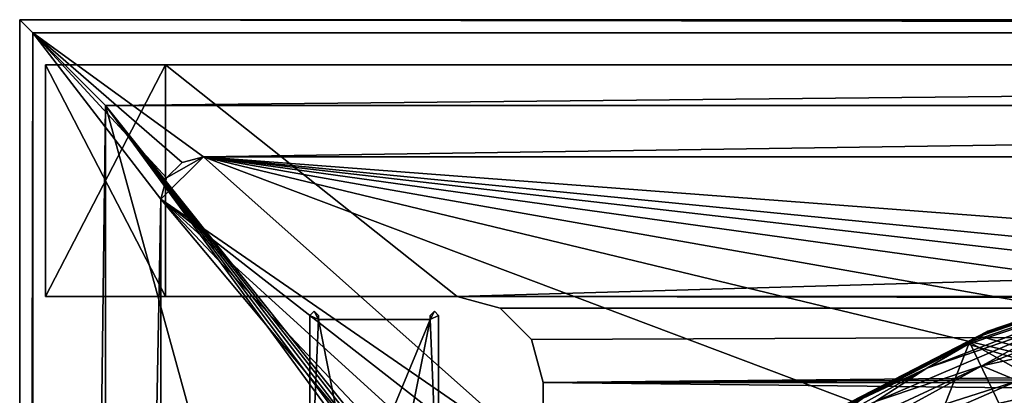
# Model space of a CAD drawing. Header units: metres. Extents: x -1004 to 0, y -808 to 0.
# Tile 24 of 116: x -1004 to -889, y -44 to 0. Entities that reach past the tile are written whole.
import ezdxf

# ---------------------------------------------------------------- set-up
doc = ezdxf.new("R2010")
doc.units = ezdxf.units.M

msp = doc.modelspace()

# ---------------------------------------------------------------- linework, layer by layer
at = {"layer": 'top'}
for points in [[(-1001.0271, -32.2672, 176.059265), (-1001.0271, -32.2672, 2050.060059), (-1001.0271, -5.267202, 176.059265)], [(-1001.0271, -32.2672, 2050.060059), (-1001.0271, -5.267202, 2050.060059), (-1001.0271, -5.267202, 176.059265)], [(-987.0271, -32.2672, 176.059265), (-1001.0271, -32.2672, 176.059265), (-987.0271, -5.267202, 176.059265)], [(-1001.0271, -32.2672, 176.059265), (-1001.0271, -5.267202, 176.059265), (-987.0271, -5.267202, 176.059265)], [(-987.0271, -5.267202, 176.059265), (-1001.0271, -5.267202, 2050.060059), (-987.0271, -5.267202, 2050.060059)], [(-987.0271, -5.267202, 176.059265), (-1001.0271, -5.267202, 176.059265), (-1001.0271, -5.267202, 2050.060059)], [(-1001.0271, -32.2672, 2050.060059), (-987.0271, -32.2672, 2050.060059), (-1001.0271, -5.267202, 2050.060059)], [(-987.0271, -32.2672, 2050.060059), (-987.0271, -5.267202, 2050.060059), (-1001.0271, -5.267202, 2050.060059)], [(-987.0271, -32.2672, 176.059265), (-987.0271, -5.267202, 176.059265), (-987.0271, -32.2672, 163.059998)], [(-987.0271, -5.267202, 176.059265), (-987.0271, -5.267202, 163.059998), (-987.0271, -32.2672, 163.059998)], [(-17.027203, -5.267202, 163.059998), (-987.0271, -5.267202, 163.059998), (-17.027203, -5.267202, 176.059509)], [(-987.0271, -5.267202, 163.059998), (-987.0271, -5.267202, 176.059265), (-17.027203, -5.267202, 176.059509)], [(-17.027203, -5.267202, 176.059509), (-987.0271, -5.267202, 176.059265), (-987.0271, -5.267202, 2050.060059)], [(-987.0271, -5.267202, 2063.060059), (-17.027203, -5.267202, 2063.060059), (-987.0271, -5.267202, 2050.060059)], [(-17.027203, -5.267202, 2063.060059), (-17.027203, -5.267202, 2050.060059), (-987.0271, -5.267202, 2050.060059)], [(-987.0271, -5.267202, 2050.060059), (-17.027203, -5.267202, 2050.060059), (-17.027203, -5.267202, 176.059509)], [(-987.0271, -5.267202, 2063.060059), (-987.0271, -5.267202, 2050.060059), (-987.0271, -32.2672, 2063.060059)], [(-987.0271, -5.267202, 2050.060059), (-987.0271, -32.2672, 2050.060059), (-987.0271, -32.2672, 2063.060059)], [(-987.0271, -32.2672, 2063.060059), (-953.0271, -32.2672, 2063.060059), (-987.0271, -5.267202, 2063.060059)], [(-953.0271, -32.2672, 2063.060059), (-17.027203, -5.267202, 2063.060059), (-987.0271, -5.267202, 2063.060059)], [(-987.0271, -32.2672, 163.059998), (-987.0271, -5.267202, 163.059998), (-953.0271, -32.2672, 163.059998)], [(-987.0271, -5.267202, 163.059998), (-17.027203, -5.267202, 163.059998), (-953.0271, -32.2672, 163.059998)], [(-953.0271, -32.2672, 2063.060059), (-51.027081, -32.2672, 2063.060059), (-17.027203, -5.267202, 2063.060059)], [(-953.0271, -32.2672, 163.059998), (-17.027203, -5.267202, 163.059998), (-51.027081, -32.2672, 163.059998)], [(-871.638428, -29.704609, 1052.338989), (-891.488586, -36.465908, 1052.338989), (-871.153687, -29.474216, 939.653503)], [(-891.488586, -36.465908, 1052.338989), (-891.179199, -36.29105, 939.653503), (-871.153687, -29.474216, 939.653503)], [(-891.488586, -36.465908, 1052.338989), (-871.638428, -29.704609, 1052.338989), (-874.368042, -31.07576, 1218.051392)], [(-891.179199, -36.29105, 939.653503), (-872.631714, -30.217983, 763.355225), (-871.153687, -29.474216, 939.653503)], [(-892.118896, -36.872192, 763.13147), (-872.631714, -30.217983, 763.355225), (-891.179199, -36.29105, 939.653503)], [(-872.631714, -30.217983, 763.355225), (-892.118896, -36.872192, 763.13147), (-773.775024, -70.220131, 762.568176)], [(-893.468384, -37.789986, 1279.220337), (-875.474487, -31.764521, 1279.424438), (-898.313904, -40.592365, 1453.265259)], [(-898.313904, -40.592365, 1453.265259), (-875.474487, -31.764521, 1279.424438), (-882.400513, -35.169529, 1453.265259)], [(-783.276184, -70.478142, 1278.657349), (-875.474487, -31.764521, 1279.424438), (-893.468384, -37.789986, 1279.220337)], [(-893.327576, -37.581829, 1225.420898), (-891.488586, -36.465908, 1052.338989), (-874.368042, -31.07576, 1218.051392)], [(-893.327576, -37.581829, 1225.420898), (-874.368042, -31.07576, 1218.051392), (-883.162476, -43.331318, 1222.616211)], [(-987.0271, -32.2672, 2050.060059), (-1001.0271, -32.2672, 2050.060059), (-987.0271, -32.2672, 176.059265)], [(-1001.0271, -32.2672, 2050.060059), (-1001.0271, -32.2672, 176.059265), (-987.0271, -32.2672, 176.059265)], [(-987.0271, -32.2672, 163.059998), (-953.0271, -32.2672, 163.059998), (-987.0271, -32.2672, 176.059265)], [(-953.0271, -32.2672, 163.059998), (-953.0271, -32.2672, 2063.060059), (-987.0271, -32.2672, 176.059265)], [(-987.0271, -32.2672, 176.059265), (-953.0271, -32.2672, 2063.060059), (-987.0271, -32.2672, 2050.060059)], [(-953.0271, -32.2672, 2063.060059), (-987.0271, -32.2672, 2063.060059), (-987.0271, -32.2672, 2050.060059)], [(-948.0271, -33.606949, 2063.060059), (-56.027115, -33.606968, 2063.060059), (-953.0271, -32.2672, 2063.060059)], [(-56.027115, -33.606968, 2063.060059), (-51.027081, -32.2672, 2063.060059), (-953.0271, -32.2672, 2063.060059)], [(-948.0271, -33.606949, 163.059998), (-948.0271, -33.606949, 2063.060059), (-953.0271, -32.2672, 163.059998)], [(-948.0271, -33.606949, 2063.060059), (-953.0271, -32.2672, 2063.060059), (-953.0271, -32.2672, 163.059998)], [(-51.027081, -32.2672, 163.059998), (-56.027115, -33.606968, 163.059998), (-953.0271, -32.2672, 163.059998)], [(-56.027115, -33.606968, 163.059998), (-948.0271, -33.606949, 163.059998), (-953.0271, -32.2672, 163.059998)], [(-948.0271, -33.606949, 2063.060059), (-944.366821, -37.2672, 2063.060059), (-56.027115, -33.606968, 2063.060059)], [(-944.366821, -37.2672, 163.059998), (-944.366821, -37.2672, 2063.060059), (-948.0271, -33.606949, 163.059998)], [(-944.366821, -37.2672, 2063.060059), (-948.0271, -33.606949, 2063.060059), (-948.0271, -33.606949, 163.059998)], [(-56.027115, -33.606968, 163.059998), (-944.366821, -37.2672, 163.059998), (-948.0271, -33.606949, 163.059998)], [(-944.366821, -37.2672, 2063.060059), (-943.0271, -42.2672, 2063.060059), (-56.027115, -33.606968, 2063.060059)], [(-943.0271, -42.2672, 163.059998), (-944.366821, -37.2672, 163.059998), (-56.027115, -33.606968, 163.059998)], [(-56.027115, -33.606968, 2063.060059), (-943.0271, -42.2672, 2063.060059), (-59.687374, -37.267273, 2063.060059)], [(-59.687374, -37.267273, 163.059998), (-943.0271, -42.2672, 163.059998), (-56.027115, -33.606968, 163.059998)], [(-882.400513, -35.169529, 1453.265259), (-874.098816, -33.356674, 1453.265259), (-891.88385, -40.312008, 1634.25647)], [(-874.098816, -33.356674, 1453.265259), (-885.420227, -38.921398, 1634.25647), (-891.88385, -40.312008, 1634.25647)], [(-891.88385, -40.312008, 1634.25647), (-904.2901, -44.471645, 1634.25647), (-882.400513, -35.169529, 1453.265259)], [(-904.2901, -44.471645, 1634.25647), (-898.313904, -40.592365, 1453.265259), (-882.400513, -35.169529, 1453.265259)], [(-891.488586, -36.465908, 1052.338989), (-909.705933, -45.87458, 1052.338989), (-891.179199, -36.29105, 939.653503)], [(-909.705933, -45.87458, 1052.338989), (-909.560059, -45.776855, 939.653503), (-891.179199, -36.29105, 939.653503)], [(-909.705933, -45.87458, 1052.338989), (-891.488586, -36.465908, 1052.338989), (-893.327576, -37.581829, 1225.420898)], [(-909.560059, -45.776855, 939.653503), (-892.118896, -36.872192, 763.13147), (-891.179199, -36.29105, 939.653503)], [(-943.0271, -42.2672, 163.059998), (-943.0271, -42.2672, 2063.060059), (-944.366821, -37.2672, 163.059998)], [(-943.0271, -42.2672, 2063.060059), (-944.366821, -37.2672, 2063.060059), (-944.366821, -37.2672, 163.059998)], [(-943.0271, -42.2672, 2063.060059), (-61.027081, -42.267323, 2063.060059), (-59.687374, -37.267273, 2063.060059)], [(-59.687374, -37.267273, 163.059998), (-61.027081, -42.267323, 163.059998), (-943.0271, -42.2672, 163.059998)], [(-910.65387, -46.554379, 1236.817627), (-909.705933, -45.87458, 1052.338989), (-893.327576, -37.581829, 1225.420898)], [(-893.327576, -37.581829, 1225.420898), (-897.979309, -49.420689, 1230.280518), (-910.65387, -46.554379, 1236.817627)], [(-783.276184, -70.478142, 1278.657349), (-893.468384, -37.789986, 1279.220337), (-910.375854, -46.403618, 1278.951538)], [(-910.375854, -46.403618, 1278.951538), (-893.468384, -37.789986, 1279.220337), (-905.802856, -44.126198, 1453.265259)], [(-909.560059, -45.776855, 939.653503), (-910.007324, -46.099503, 762.844849), (-892.118896, -36.872192, 763.13147)], [(-773.775024, -70.220131, 762.568176), (-892.118896, -36.872192, 763.13147), (-910.007324, -46.099503, 762.844849)], [(-905.802856, -44.126198, 1453.265259), (-893.468384, -37.789986, 1279.220337), (-898.313904, -40.592365, 1453.265259)], [(-884.440125, -56.036221, 1226.682251), (-897.979309, -49.420689, 1230.280518), (-893.327576, -37.581829, 1225.420898)], [(-883.162476, -43.331318, 1222.616211), (-884.440125, -56.036221, 1226.682251), (-893.327576, -37.581829, 1225.420898)], [(-891.88385, -40.312008, 1634.25647), (-885.420227, -38.921398, 1634.25647), (-887.675659, -42.065689, 1731.960449)], [(-905.454346, -47.743015, 1829.659912), (-912.834229, -50.076942, 1829.660034), (-891.88385, -40.312008, 1634.25647)], [(-912.834229, -50.076942, 1829.660034), (-904.2901, -44.471645, 1634.25647), (-891.88385, -40.312008, 1634.25647)], [(-904.2901, -44.471645, 1634.25647), (-910.139771, -47.184059, 1634.25647), (-898.313904, -40.592365, 1453.265259)], [(-910.139771, -47.184059, 1634.25647), (-905.802856, -44.126198, 1453.265259), (-898.313904, -40.592365, 1453.265259)], [(-905.454346, -47.743015, 1829.659912), (-891.88385, -40.312008, 1634.25647), (-887.675659, -42.065689, 1731.960449)], [(-943.0271, -42.2672, 2063.060059), (-943.0271, -52.26717, 2063.060059), (-61.027081, -42.267323, 2063.060059)], [(-61.027081, -42.267323, 163.059998), (-61.026958, -52.26717, 163.059998), (-943.0271, -42.2672, 163.059998)], [(-943.0271, -42.2672, 163.059998), (-61.026958, -52.26717, 163.059998), (-943.0271, -52.26717, 163.059998)], [(-943.0271, -52.26717, 2063.060059), (-943.0271, -42.2672, 2063.060059), (-943.0271, -52.26717, 163.059998)], [(-943.0271, -42.2672, 2063.060059), (-943.0271, -42.2672, 163.059998), (-943.0271, -52.26717, 163.059998)], [(-943.0271, -52.26717, 2063.060059), (-61.026958, -52.26717, 2063.060059), (-61.027081, -42.267323, 2063.060059)], [(-905.454346, -47.743015, 1829.659912), (-887.675659, -42.065689, 1731.960449), (-897.744507, -46.450539, 1829.659912)], [(-897.744507, -46.450539, 1829.659912), (-887.675659, -42.065689, 1731.960449), (-876.994202, -41.794182, 1731.960449)], [(-876.994202, -41.794182, 1731.960449), (-889.929565, -46.253555, 1829.659912), (-897.744507, -46.450539, 1829.659912)], [(-866.496887, -43.052418, 1731.960571), (-889.929565, -46.253555, 1829.659912), (-876.994202, -41.794182, 1731.960449)], [(-889.929565, -46.253555, 1829.659912), (-866.496887, -43.052418, 1731.960571), (-882.240662, -47.141766, 1829.660034)]]:
    msp.add_3dface(points, dxfattribs=at)
at = {"layer": 'top0123413'}
for points in [[(-1002.510071, -1.527202, 175), (-1.527202, -1.527202, 175), (-1004.037292, 0)], [(-1.527202, -1.527202, 175), (0, 0), (-1004.037292, 0)], [(0, 0), (-994.037292, -10), (-1004.037292, 0)], [(-994.037292, -10), (-1004.037292, -804.032166), (-1004.037292, 0)], [(-1004.037292, 0), (-1004.037292, -804.032166), (-1002.510071, -1.527202, 175)], [(-10, -10), (-994.037292, -10), (0, 0)], [(-1004.037292, -804.032166), (-1002.510071, -802.504944, 175), (-1002.510071, -1.527202, 175)], [(-986.911377, -18.441454, 175), (-985.095825, -16.625895, 175), (-1002.510071, -1.527202, 175)], [(-985.095825, -16.625895, 175), (-982.615723, -15.961353, 175), (-1002.510071, -1.527202, 175)], [(-1002.510071, -1.527202, 175), (-982.615723, -15.961353, 175), (-1.527202, -1.527202, 175)], [(-986.911377, -18.441454, 175), (-1002.510071, -1.527202, 175), (-987.575928, -20.921553, 175)], [(-1002.510071, -1.527202, 175), (-1002.510071, -802.504944, 175), (-987.575928, -20.921553, 175)], [(-982.615723, -15.961353, 175), (-21.421595, -15.961353, 175), (-1.527202, -1.527202, 175)], [(-994.037292, -10), (-994.037292, -794.032166), (-1004.037292, -804.032166)], [(-994.037292, -794.032166), (-994.037292, -10), (-994.037292, -794.032166, 90)], [(-994.037292, -10), (-994.037292, -10, 90), (-994.037292, -794.032166, 90)], [(-994.037292, -10, 90), (-994.037292, -10), (-10, -10, 90)], [(-994.037292, -10), (-10, -10), (-10, -10, 90)], [(-994.037292, -794.032166, 90), (-994.037292, -10, 90), (-787.024658, -763.271118, 90)], [(-787.024658, -763.271118, 90), (-994.037292, -10, 90), (-533.424561, -638.481384, 90)], [(-994.037292, -10, 90), (-526.238708, -632.856445, 90), (-533.424561, -638.481384, 90)], [(-10, -10, 90), (-502.018646, -625.846375, 90), (-994.037292, -10, 90)], [(-502.018646, -625.846375, 90), (-510.034576, -626.560547, 90), (-994.037292, -10, 90)], [(-994.037292, -10, 90), (-510.034576, -626.560547, 90), (-518.256042, -628.853394, 90)], [(-518.256042, -628.853394, 90), (-526.238708, -632.856445, 90), (-994.037292, -10, 90)], [(-986.911377, -18.441454, 163.059708), (-987.575928, -20.921553, 163.059708), (-982.615723, -15.961353, 163.059708)], [(-982.615723, -15.961353, 163.059708), (-987.575928, -20.921553, 163.059708), (-940.679016, -53.268463, 163.059708)], [(-985.095825, -16.625895, 163.059708), (-986.911377, -18.441454, 163.059708), (-982.615723, -15.961353, 163.059708)], [(-982.615723, -15.961353, 163.059708), (-982.615723, -15.961353, 175), (-985.095825, -16.625895, 163.059708)], [(-982.615723, -15.961353, 175), (-985.095825, -16.625895, 175), (-985.095825, -16.625895, 163.059708)], [(-665.157715, -52.554413, 163.059708), (-610.580078, -52.505119, 163.059708), (-982.615723, -15.961353, 163.059708)], [(-610.580078, -52.505119, 163.059708), (-502.018616, -52.467403, 163.059708), (-982.615723, -15.961353, 163.059708)], [(-982.615723, -15.961353, 163.059708), (-502.018616, -52.467403, 163.059708), (-21.421595, -15.961353, 163.059708)], [(-940.679016, -53.268463, 163.059708), (-884.233154, -53.035744, 163.059708), (-982.615723, -15.961353, 163.059708)], [(-884.233154, -53.035744, 163.059708), (-829.538391, -52.861641, 163.059708), (-982.615723, -15.961353, 163.059708)], [(-982.615723, -15.961353, 163.059708), (-829.538391, -52.861641, 163.059708), (-774.585693, -52.727356, 163.059708)], [(-774.585693, -52.727356, 163.059708), (-718.555603, -52.625156, 163.059708), (-982.615723, -15.961353, 163.059708)], [(-718.555603, -52.625156, 163.059708), (-665.157715, -52.554413, 163.059708), (-982.615723, -15.961353, 163.059708)], [(-982.615723, -15.961353, 163.059708), (-21.421595, -15.961353, 163.059708), (-982.615723, -15.961353, 175)], [(-21.421595, -15.961353, 163.059708), (-21.421595, -15.961353, 175), (-982.615723, -15.961353, 175)], [(-986.911377, -18.441454, 175), (-986.911377, -18.441454, 163.059708), (-985.095825, -16.625895, 163.059708)], [(-985.095825, -16.625895, 163.059708), (-985.095825, -16.625895, 175), (-986.911377, -18.441454, 175)], [(-987.575928, -20.921553, 175), (-987.575928, -20.921553, 163.059708), (-986.911377, -18.441454, 175)], [(-987.575928, -20.921553, 163.059708), (-986.911377, -18.441454, 163.059708), (-986.911377, -18.441454, 175)], [(-987.575928, -20.921553, 175), (-1002.510071, -802.504944, 175), (-987.575928, -783.110596, 175)], [(-987.575928, -20.921553, 163.059708), (-944.711792, -54.339657, 163.059708), (-940.679016, -53.268463, 163.059708)], [(-987.575928, -783.110596, 163.059708), (-950.935486, -64.630676, 163.059708), (-987.575928, -20.921553, 163.059708)], [(-950.935486, -64.630676, 163.059708), (-950.168396, -60.514698, 163.059708), (-987.575928, -20.921553, 163.059708)], [(-987.575928, -20.921553, 163.059708), (-950.168396, -60.514698, 163.059708), (-948.000732, -56.93047, 163.059708)], [(-948.000732, -56.93047, 163.059708), (-944.711792, -54.339657, 163.059708), (-987.575928, -20.921553, 163.059708)], [(-987.575928, -783.110596, 175), (-987.575928, -783.110596, 163.059708), (-987.575928, -20.921553, 175)], [(-987.575928, -783.110596, 163.059708), (-987.575928, -20.921553, 163.059708), (-987.575928, -20.921553, 175)]]:
    msp.add_3dface(points, dxfattribs=at)
at = {"layer": 'top0123456'}
for points in [[(-969.200806, -34.949661, 163.059708), (-970.200806, -34.449661, 163.059708), (-969.700867, -33.951633, 163.059708)], [(-970.200806, -34.449661, 2063.059814), (-969.700867, -33.951633, 2063.059814), (-970.200806, -34.449661, 163.059708)], [(-969.700867, -33.951633, 2063.059814), (-969.700867, -33.951633, 163.059708), (-970.200806, -34.449661, 163.059708)], [(-969.700867, -33.951633, 2063.059814), (-970.200806, -34.449661, 2063.059814), (-969.200806, -34.949661, 2063.059814)], [(-969.700867, -33.951633, 163.059708), (-969.200806, -34.449661, 163.059708), (-969.200806, -34.949661, 163.059708)], [(-969.700867, -33.951633, 2063.059814), (-969.200806, -34.449661, 2063.059814), (-969.700867, -33.951633, 163.059708)], [(-969.200806, -34.449661, 2063.059814), (-969.200806, -34.449661, 163.059708), (-969.700867, -33.951633, 163.059708)], [(-969.200806, -34.449661, 2063.059814), (-969.700867, -33.951633, 2063.059814), (-969.200806, -34.949661, 2063.059814)], [(-955.700867, -33.951633, 163.059662), (-955.200806, -34.449661, 163.059708), (-956.200806, -34.949661, 163.059708)], [(-956.200806, -34.949661, 163.059708), (-956.200806, -34.449661, 163.059708), (-955.700867, -33.951633, 163.059662)], [(-956.200806, -34.449661, 2063.059814), (-955.700867, -33.951633, 2063.05957), (-956.200806, -34.449661, 163.059708)], [(-955.700867, -33.951633, 2063.05957), (-955.700867, -33.951633, 163.059662), (-956.200806, -34.449661, 163.059708)], [(-955.200806, -34.449661, 2063.059814), (-955.700867, -33.951633, 2063.05957), (-956.200806, -34.949661, 2063.059814)], [(-956.200806, -34.949661, 2063.059814), (-955.700867, -33.951633, 2063.05957), (-956.200806, -34.449661, 2063.059814)], [(-955.700867, -33.951633, 2063.05957), (-955.200806, -34.449661, 2063.059814), (-955.700867, -33.951633, 163.059662)], [(-955.200806, -34.449661, 2063.059814), (-955.200806, -34.449661, 163.059708), (-955.700867, -33.951633, 163.059662)], [(-970.200806, -58.195618, 163.059708), (-970.200806, -34.449661, 163.059708), (-969.200806, -34.949661, 163.059708)], [(-970.200806, -58.195618, 2063.059814), (-970.200806, -34.449661, 2063.059814), (-970.200806, -58.195618, 163.059708)], [(-970.200806, -34.449661, 2063.059814), (-970.200806, -34.449661, 163.059708), (-970.200806, -58.195618, 163.059708)], [(-970.200806, -34.449661, 2063.059814), (-970.200806, -58.195618, 2063.059814), (-969.200806, -34.949661, 2063.059814)], [(-964.993958, -56.206146, 163.059708), (-970.200806, -58.195618, 163.059708), (-969.200806, -34.949661, 163.059708)], [(-970.200806, -58.195618, 2063.059814), (-964.993958, -56.206146, 2063.059814), (-969.200806, -34.949661, 2063.059814)], [(-969.200806, -34.449661, 163.059708), (-969.200806, -34.449661, 2063.059814), (-969.200806, -34.949661, 163.059708)], [(-969.200806, -34.449661, 2063.059814), (-969.200806, -34.949661, 2063.059814), (-969.200806, -34.949661, 163.059708)], [(-964.993958, -56.206146, 163.059708), (-969.200806, -34.949661, 163.059708), (-956.200806, -34.949661, 163.059708)], [(-969.200806, -34.949661, 163.059708), (-969.200806, -34.949661, 2063.059814), (-956.200806, -34.949661, 163.059708)], [(-969.200806, -34.949661, 2063.059814), (-956.200806, -34.949661, 2063.059814), (-956.200806, -34.949661, 163.059708)], [(-969.200806, -34.949661, 2063.059814), (-964.993958, -56.206146, 2063.059814), (-956.200806, -34.949661, 2063.059814)], [(-960.407715, -56.206146, 163.059708), (-964.993958, -56.206146, 163.059708), (-956.200806, -34.949661, 163.059708)], [(-964.993958, -56.206146, 2063.059814), (-960.407715, -56.206146, 2063.059814), (-956.200806, -34.949661, 2063.059814)], [(-956.200806, -34.949661, 163.059708), (-955.200806, -58.195618, 163.059708), (-960.407715, -56.206146, 163.059708)], [(-956.200806, -34.949661, 2063.059814), (-960.407715, -56.206146, 2063.059814), (-955.200806, -58.195618, 2063.059814)], [(-955.200806, -34.449661, 163.059708), (-955.200806, -58.195618, 163.059708), (-956.200806, -34.949661, 163.059708)], [(-956.200806, -34.949661, 2063.059814), (-956.200806, -34.449661, 2063.059814), (-956.200806, -34.949661, 163.059708)], [(-956.200806, -34.449661, 2063.059814), (-956.200806, -34.449661, 163.059708), (-956.200806, -34.949661, 163.059708)], [(-955.200806, -58.195618, 2063.059814), (-955.200806, -34.449661, 2063.059814), (-956.200806, -34.949661, 2063.059814)], [(-955.200806, -34.449661, 163.059708), (-955.200806, -34.449661, 2063.059814), (-955.200806, -58.195618, 163.059708)], [(-955.200806, -34.449661, 2063.059814), (-955.200806, -58.195618, 2063.059814), (-955.200806, -58.195618, 163.059708)]]:
    msp.add_3dface(points, dxfattribs=at)

doc.saveas('drawing.dxf')
